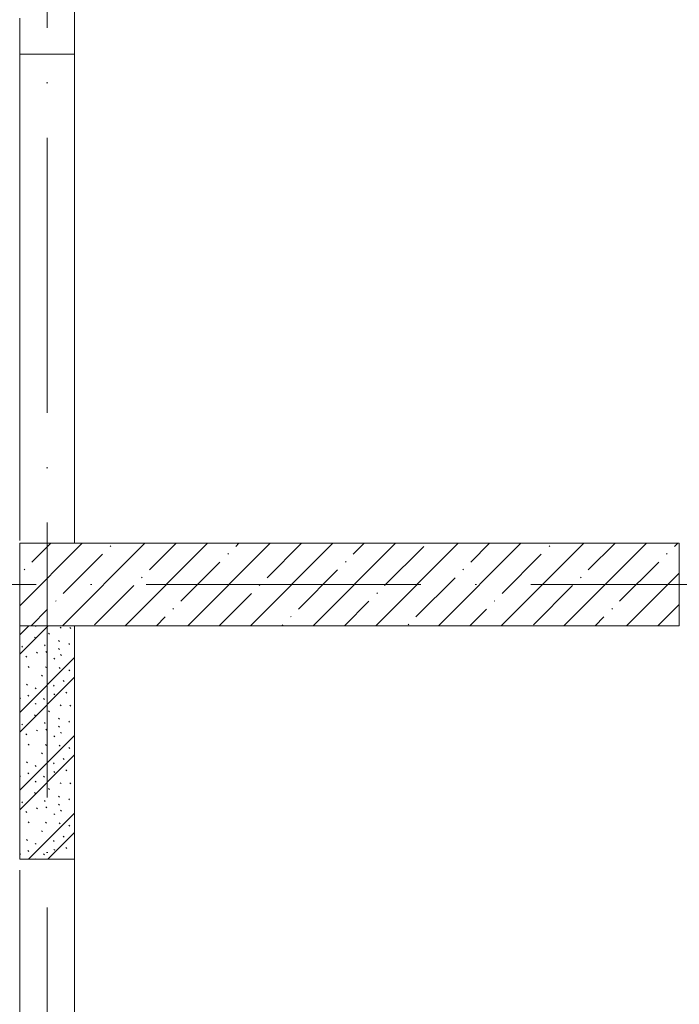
# Model space of a CAD drawing. Header units: millimetres. Extents: x -5460 to 47962, y 30005 to 103451.
# Tile 75 of 192: x 10078 to 12478, y 51054 to 54636. Entities that reach past the tile are written whole.
import ezdxf

# ---------------------------------------------------------------- set-up
doc = ezdxf.new("R2010")
doc.units = ezdxf.units.MM
doc.linetypes.add('4_ Штрихпунктир_ 10 х 2 мм', pattern=[1400, 1000, -200, 0, -200])
for name, color, linetype, lineweight in [('A-WALL-____-MCUT', 7, 'Continuous', 9), ('A-WALL-____-OTLN', 7, 'Continuous', 9), ('A-WALL-____-PATT', 7, 'Continuous', 9), ('S-COLS-____-MCUT', 7, 'Continuous', 9), ('S-COLS-____-OTLN', 7, 'Continuous', 9), ('S-GRID-____-OTLN', 7, 'Continuous', 9)]:
    doc.layers.add(name, color=color, linetype=linetype, lineweight=lineweight)

# ---------------------------------------------------------------- blocks, each defined once
blk = doc.blocks.new('Наметкина 10_РД_АР_К1_отсоединено_rvt-1-ВКК_01_К1_З_ЭОМ_кабель_')
at = {"layer": 'A-WALL-____-PATT', "lineweight": 5, "true_color": 0xaaaaaa}
h = blk.add_hatch(dxfattribs=at)
h.set_pattern_fill('FP_1', color=253, style=0, pattern_type=2)
h.set_pattern_definition([(135, (150.28, 188.64), (-282.8427, 3e-14), [5, -395]), (135, (174.9, 237.36), (-282.8427, 3e-14), [5, -395]), (135, (211.96, 236.53), (-282.8427, 3e-14), [5, -395]), (135, (114.96, 223.96), (-282.8427, 3e-14), [5, -395]), (135, (77.54, 223.96), (-282.8427, 3e-14), [5, -395]), (135, (57.44, 184.52), (-282.8427, 3e-14), [5, -395]), (135, (66.21, 142.9), (-282.8427, 3e-14), [5, -395]), (135, (107.33, 161), (-282.8427, 3e-14), [5, -395]), (135, (99.08, 130.94), (-282.8427, 3e-14), [5, -395]), (135, (22.6, 136.46), (-282.8427, 3e-14), [5, -395]), (135, (21.16, 168.08), (-282.8427, 3e-14), [5, -395]), (135, (46.13, 96.12), (-282.8427, 3e-14), [5, -395]), (135, (3.54, 74.6), (-282.8427, 3e-14), [5, -395]), (135, (40.3, 47.56), (-282.8427, 3e-14), [5, -395]), (135, (39.77, 18.47), (-282.8427, 3e-14), [5, -395]), (135, (76.94, 37.28), (-282.8427, 3e-14), [5, -395]), (135, (114.18, 62.4), (-282.8427, 3e-14), [5, -395]), (135, (139.87, 90.2), (-282.8427, 3e-14), [5, -395]), (135, (141.44, 15.82), (-282.8427, 3e-14), [5, -395]), (135, (188.69, 26.73), (-282.8427, 3e-14), [5, -395]), (135, (176.14, 51.36), (-282.8427, 3e-14), [5, -395]), (135, (177.03, 0), (-282.8427, 3e-14), [5, -395]), (135, (276.61, 8.22), (-282.8427, 3e-14), [5, -395]), (135, (271.19, 31.72), (-282.8427, 3e-14), [5, -395]), (135, (268.29, 119.65), (-282.8427, 3e-14), [5, -395]), (135, (237.92, 101.95), (-282.8427, 3e-14), [5, -395]), (135, (237.92, 158.27), (-282.8427, 3e-14), [5, -395]), (135, (260.4, 204.35), (-282.8427, 3e-14), [5, -395]), (135, (275.54, 235.4), (-282.8427, 3e-14), [5, -395]), (135, (117.62, 268.96), (-282.8427, 3e-14), [5, -395]), (135, (203.62, 273.83), (-282.8427, 3e-14), [5, -395]), (135, (47.24, 279.3), (-282.8427, 3e-14), [5, -395]), (135, (23.2, 266.16), (-282.8427, 3e-14), [5, -395]), (135, (42.78, 232.52), (-282.8427, 3e-14), [5, -395]), (135, (177.76, 90.57), (-282.8427, 3e-14), [5, -395]), (135, (181.12, 121.8), (-282.8427, 3e-14), [5, -395]), (135, (206.73, 172.06), (-282.8427, 3e-14), [5, -395]), (135, (143.14, 136.62), (-282.8427, 3e-14), [5, -395]), (135, (211.51, 131.86), (-282.8427, 3e-14), [5, -395]), (135, (81.47, 95.1), (-282.8427, 3e-14), [5, -395]), (135, (235.13, 60.46), (-282.8427, 3e-14), [5, -395]), (135, (242.24, 4.89), (-282.8427, 3e-14), [5, -395]), (45, (0, 106.07), (-282.8427, 0), []), (45, (106.07, 0), (-282.8427, 0), []), (45, (176.78, 0), (-282.8427, 0), []), (45, (0, 176.78), (-282.8427, 0), [])])
h.paths.add_polyline_path([(8100, 50700), (8300, 50700), (8300, 51550), (8100, 51550), (8100, 50763.9)])
at = {"layer": 'S-COLS-____-OTLN', "lineweight": 5, "true_color": 0xaaaaaa}
h = blk.add_hatch(dxfattribs=at)
h.set_pattern_fill('FP_5', color=253, style=0, pattern_type=2)
h.set_pattern_definition([(45, (0, 0), (-114.04925, 114.04925), []), (45, (114.05, 0), (-114.04925, 114.04925), [201.613, -40.323, 3.353, -36.97])])
h.paths.add_polyline_path([(10500, 51550), (10500, 51850), (8100, 51850), (8100, 51550), (8233.1, 51550)])
at = {"layer": 'A-WALL-____-MCUT', "color": 253, "lineweight": 5, "true_color": 0xaaaaaa}
for p, q in [((8300, 51550), (8100, 51550)), ((8100, 51550), (8100, 50700)), ((8300, 50700), (8300, 51550)), ((8100, 50700), (8300, 50700))]:
    blk.add_line(p, q, dxfattribs=at)
at = {"layer": 'A-WALL-____-OTLN', "color": 253, "lineweight": 5, "true_color": 0xaaaaaa}
for p, q in [((8300, 53800), (8300, 51850)), ((8100, 51860), (8100, 53760)), ((8100, 51860), (8100, 53630)), ((8100, 53630), (8300, 53630)), ((8300, 53630), (8300, 51850)), ((8300, 50700), (8300, 49550)), ((8100, 49581.3), (8100, 50660))]:
    blk.add_line(p, q, dxfattribs=at)
at = {"layer": 'S-COLS-____-MCUT', "color": 253, "lineweight": 5, "true_color": 0xaaaaaa}
for p, q in [((10500, 51850), (8100, 51850)), ((8100, 51850), (8100, 51550)), ((10500, 51550), (10500, 51850)), ((8100, 51550), (10500, 51550))]:
    blk.add_line(p, q, dxfattribs=at)

msp = doc.modelspace()

# ---------------------------------------------------------------- linework, layer by layer
at = {"layer": 'S-GRID-____-OTLN', "color": 253, "linetype": '4_ Штрихпунктир_ 10 х 2 мм', "true_color": 0xaaaaaa}
for p, q in [((10177.6, 30804.7), (10177.6, 102650.8)), ((39539.6, 52581.2), (-2215.3, 52581.2))]:
    msp.add_line(p, q, dxfattribs=at)

# ---------------------------------------------------------------- block references
at = {"lineweight": 5}
msp.add_blockref('Наметкина 10_РД_АР_К1_отсоединено_rvt-1-ВКК_01_К1_З_ЭОМ_кабель_', (1977.6, 881.2), dxfattribs=at)

doc.saveas('drawing.dxf')
